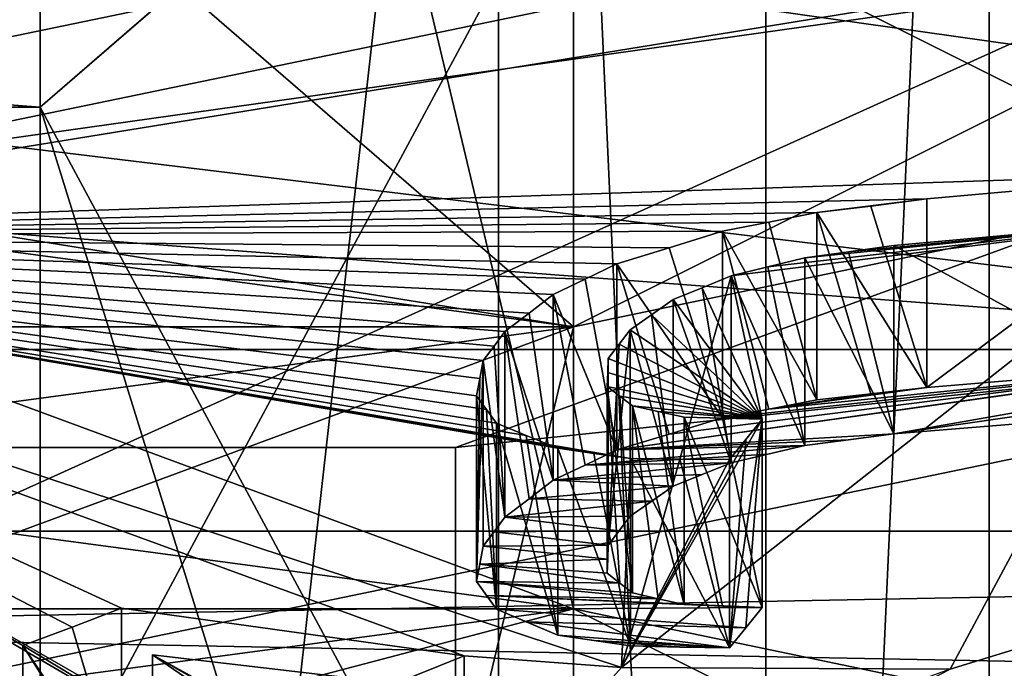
# Model space of a CAD drawing. Header units: millimetres. Extents: x -20 to 172, y -100 to 100.
# Tile 48 of 256: x 123.36 to 128.05, y -56.56 to -53.47. Entities that reach past the tile are written whole.
import ezdxf

# ---------------------------------------------------------------- set-up
doc = ezdxf.new("R2010")
doc.units = ezdxf.units.MM
doc.header["$LTSCALE"] = 37.722908
for name, color, linetype in [('1316', 7, 'CONTINUOUS'), ('1317', 7, 'CONTINUOUS'), ('1318', 7, 'CONTINUOUS'), ('1321', 7, 'CONTINUOUS'), ('1334', 7, 'CONTINUOUS'), ('1335', 7, 'CONTINUOUS'), ('1337', 7, 'CONTINUOUS'), ('1339', 7, 'CONTINUOUS'), ('1342', 7, 'CONTINUOUS'), ('1343', 7, 'CONTINUOUS'), ('1347', 7, 'CONTINUOUS'), ('1348', 7, 'CONTINUOUS'), ('1351', 7, 'CONTINUOUS'), ('2418', 7, 'CONTINUOUS'), ('2421', 7, 'CONTINUOUS'), ('2470', 7, 'CONTINUOUS'), ('2471', 7, 'CONTINUOUS'), ('2541', 7, 'CONTINUOUS'), ('2546', 7, 'CONTINUOUS'), ('3632', 7, 'CONTINUOUS'), ('3634', 7, 'CONTINUOUS'), ('3636', 7, 'CONTINUOUS'), ('3637', 7, 'CONTINUOUS'), ('3665', 7, 'CONTINUOUS'), ('3667', 7, 'CONTINUOUS'), ('3668', 7, 'CONTINUOUS'), ('3670', 7, 'CONTINUOUS'), ('3671', 7, 'CONTINUOUS'), ('3672', 7, 'CONTINUOUS'), ('3673', 7, 'CONTINUOUS'), ('3674', 7, 'CONTINUOUS'), ('3675', 7, 'CONTINUOUS'), ('3676', 7, 'CONTINUOUS'), ('3677', 7, 'CONTINUOUS'), ('3678', 7, 'CONTINUOUS'), ('3679', 7, 'CONTINUOUS'), ('3680', 7, 'CONTINUOUS'), ('3681', 7, 'CONTINUOUS'), ('3682', 7, 'CONTINUOUS'), ('3683', 7, 'CONTINUOUS'), ('3684', 7, 'CONTINUOUS'), ('3686', 7, 'CONTINUOUS'), ('3687', 7, 'CONTINUOUS'), ('3688', 7, 'CONTINUOUS'), ('3689', 7, 'CONTINUOUS'), ('3690', 7, 'CONTINUOUS'), ('3691', 7, 'CONTINUOUS'), ('3692', 7, 'CONTINUOUS'), ('3693', 7, 'CONTINUOUS'), ('3694', 7, 'CONTINUOUS'), ('3695', 7, 'CONTINUOUS'), ('3849', 7, 'CONTINUOUS'), ('4073', 7, 'CONTINUOUS'), ('4076', 7, 'CONTINUOUS')]:
    doc.layers.add(name, color=color, linetype=linetype)

msp = doc.modelspace()

# ---------------------------------------------------------------- linework, layer by layer
at = {"layer": '1316', "color": 7, "linetype": 'Continuous'}
for points in [[(130.6065, -55.0436, -65.3384), (135, -49.7404, -56.1529), (126.364, -52.9224, -61.6642), (130.6065, -55.0436, -65.3384)], [(120, -54.2404, -63.9471), (130.6065, -55.0436, -65.3384), (126.364, -52.9224, -61.6642), (120, -54.2404, -63.9471)], [(109.3935, -55.0436, -65.3384), (130.6065, -55.0436, -65.3384), (120, -54.2404, -63.9471), (109.3935, -55.0436, -65.3384)], [(120, -57.2404, -69.1432), (130.6065, -55.0436, -65.3384), (109.3935, -55.0436, -65.3384), (120, -57.2404, -69.1432)]]:
    msp.add_3dface(points, dxfattribs=at)
at = {"layer": '1317', "color": 7, "linetype": 'Continuous'}
msp.add_3dface([(120, -54.6423, -70.6432), (109.3935, -52.4456, -66.8384), (130.6065, -52.4456, -66.8384), (120, -54.6423, -70.6432)], dxfattribs=at)
at = {"layer": '1318', "color": 7, "linetype": 'Continuous'}
for points in [[(130.6065, -55.0436, -65.3384), (120, -57.2404, -69.1432), (130.6065, -52.4456, -66.8384), (130.6065, -55.0436, -65.3384)], [(120, -57.2404, -69.1432), (120, -54.6423, -70.6432), (130.6065, -52.4456, -66.8384), (120, -57.2404, -69.1432)]]:
    msp.add_3dface(points, dxfattribs=at)
at = {"layer": '1321', "color": 7, "linetype": 'Continuous'}
msp.add_3dface([(120, -54.2404, -63.9471), (126.364, -52.9224, -61.6642), (120, -51.6423, -65.4471), (120, -54.2404, -63.9471)], dxfattribs=at)
at = {"layer": '1334', "color": 7, "linetype": 'Continuous', "true_color": 0xf5f5f5}
for points in [[(109.6088, -52.7408, -61.3497), (115.875, -53.3127, -62.3404), (126, -54.9365, -65.1529), (109.6088, -52.7408, -61.3497)], [(114, -54.9365, -65.1529), (109.6088, -52.7408, -61.3497), (126, -54.9365, -65.1529), (114, -54.9365, -65.1529)], [(126, -54.9365, -65.1529), (124.125, -53.3127, -62.3404), (130.3912, -52.7408, -61.3497), (126, -54.9365, -65.1529)], [(115.875, -53.3127, -62.3404), (124.125, -53.3127, -62.3404), (126, -54.9365, -65.1529), (115.875, -53.3127, -62.3404)], [(120, -55.7401, -66.5447), (114, -54.9365, -65.1529), (126, -54.9365, -65.1529), (120, -55.7401, -66.5447)]]:
    msp.add_3dface(points, dxfattribs=at)
at = {"layer": '1335', "color": 7, "linetype": 'Continuous', "true_color": 0xf5f5f5}
for points in [[(120, -55.4753, -38.986), (114, -56.2789, -40.3779), (126, -56.2789, -40.3779), (120, -55.4753, -38.986)], [(114, -56.2789, -40.3779), (109.6088, -58.4746, -44.181), (126, -56.2789, -40.3779), (114, -56.2789, -40.3779)], [(126, -56.2789, -40.3779), (109.6088, -58.4746, -44.181), (121.6239, -57.431, -42.3734), (126, -56.2789, -40.3779)], [(130.3912, -58.4746, -44.181), (126, -56.2789, -40.3779), (121.6239, -57.431, -42.3734), (130.3912, -58.4746, -44.181)]]:
    msp.add_3dface(points, dxfattribs=at)
at = {"layer": '1337', "color": 7, "linetype": 'Continuous', "true_color": 0xf5f5f5}
for points in [[(126, -66.6712, -58.3779), (126, -54.9365, -65.1529), (128.942, -54.323, -63.5457), (126, -66.6712, -58.3779)], [(126, -66.6712, -58.3779), (128.942, -54.323, -63.5457), (128.9421, -65.5861, -57.043), (126, -66.6712, -58.3779)], [(126, -54.9365, -65.1529), (126, -66.6712, -58.3779), (123.0572, -67.2848, -59.9855), (126, -54.9365, -65.1529)], [(123.0572, -56.022, -66.4881), (126, -54.9365, -65.1529), (123.0572, -67.2848, -59.9855), (123.0572, -56.022, -66.4881)]]:
    msp.add_3dface(points, dxfattribs=at)
at = {"layer": '1339', "color": 7, "linetype": 'Continuous', "true_color": 0xf5f5f5}
for points in [[(126, -56.2789, -40.3779), (123.058, -43.9307, -45.5457), (123.0579, -55.1937, -39.043), (126, -56.2789, -40.3779)], [(126, -56.2789, -40.3779), (126, -44.5442, -47.1529), (123.058, -43.9307, -45.5457), (126, -56.2789, -40.3779)], [(126, -44.5442, -47.1529), (126, -56.2789, -40.3779), (128.9428, -56.8925, -41.9855), (126, -44.5442, -47.1529)], [(128.9428, -45.6297, -48.4881), (126, -44.5442, -47.1529), (128.9428, -56.8925, -41.9855), (128.9428, -45.6297, -48.4881)]]:
    msp.add_3dface(points, dxfattribs=at)
at = {"layer": '1342', "color": 7, "linetype": 'Continuous', "true_color": 0xf5f5f5}
for points in [[(126.9175, -60.321, -50.0441), (126.9175, -50.8944, -55.4866), (123.4587, -53.8897, -60.6747), (126.9175, -60.321, -50.0441)], [(120, -63.7798, -56.0348), (123.4587, -63.3164, -55.2322), (116.5413, -53.8897, -60.6747), (120, -63.7798, -56.0348)], [(116.5413, -53.8897, -60.6747), (123.4587, -63.3164, -55.2322), (123.4587, -53.8897, -60.6747), (116.5413, -53.8897, -60.6747)], [(125.9907, -62.0504, -53.0395), (126.9175, -60.321, -50.0441), (123.4587, -53.8897, -60.6747), (125.9907, -62.0504, -53.0395)], [(123.4587, -63.3164, -55.2322), (125.9907, -62.0504, -53.0395), (123.4587, -53.8897, -60.6747), (123.4587, -63.3164, -55.2322)]]:
    msp.add_3dface(points, dxfattribs=at)
at = {"layer": '1343', "color": 7, "linetype": 'Continuous', "true_color": 0xf5f5f5}
for points in [[(123.4587, -57.3257, -44.856), (116.5413, -57.3257, -44.856), (123.4587, -47.899, -50.2985), (123.4587, -57.3257, -44.856)], [(123.4587, -47.899, -50.2985), (116.5413, -57.3257, -44.856), (116.5413, -47.899, -50.2985), (123.4587, -47.899, -50.2985)], [(126.9175, -50.8944, -55.4866), (123.4587, -57.3257, -44.856), (123.4587, -47.899, -50.2985), (126.9175, -50.8944, -55.4866)], [(126.9175, -50.8944, -55.4866), (126.9175, -60.321, -50.0441), (123.4587, -57.3257, -44.856), (126.9175, -50.8944, -55.4866)]]:
    msp.add_3dface(points, dxfattribs=at)
at = {"layer": '1347', "color": 7, "linetype": 'Continuous', "true_color": 0xf5f5f5}
for points in [[(126.9175, -50.8944, -55.4866), (124.125, -53.3127, -62.3404), (123.4587, -53.8897, -60.6747), (126.9175, -50.8944, -55.4866)], [(124.125, -53.3127, -62.3404), (115.875, -53.3127, -62.3404), (123.4587, -53.8897, -60.6747), (124.125, -53.3127, -62.3404)], [(115.875, -53.3127, -62.3404), (116.5413, -53.8897, -60.6747), (123.4587, -53.8897, -60.6747), (115.875, -53.3127, -62.3404)]]:
    msp.add_3dface(points, dxfattribs=at)
at = {"layer": '1348', "color": 7, "linetype": 'Continuous', "true_color": 0xf5f5f5}
for points in [[(120, -55.4753, -38.986), (126, -56.2789, -40.3779), (123.0579, -55.1937, -39.043), (120, -55.4753, -38.986)], [(126, -56.2789, -40.3779), (130.3912, -58.4746, -44.181), (128.9428, -56.8925, -41.9855), (126, -56.2789, -40.3779)]]:
    msp.add_3dface(points, dxfattribs=at)
at = {"layer": '1351', "color": 7, "linetype": 'Continuous', "true_color": 0xf5f5f5}
for points in [[(126, -54.9365, -65.1529), (130.3912, -52.7408, -61.3497), (128.942, -54.323, -63.5457), (126, -54.9365, -65.1529)], [(120, -55.7401, -66.5447), (126, -54.9365, -65.1529), (123.0572, -56.022, -66.4881), (120, -55.7401, -66.5447)]]:
    msp.add_3dface(points, dxfattribs=at)
at = {"layer": '2418', "color": 250, "linetype": 'Continuous', "true_color": 0x323232}
for points in [[(111.5, -52.6423, 67.1791), (128.5, -52.6423, 67.1791), (95.5, -56.6423, 74.1073), (111.5, -52.6423, 67.1791)], [(95.5, -56.6423, 74.1073), (128.5, -52.6423, 67.1791), (144.5, -56.6423, 74.1073), (95.5, -56.6423, 74.1073)]]:
    msp.add_3dface(points, dxfattribs=at)
at = {"layer": '2421', "color": 250, "linetype": 'Continuous', "true_color": 0x323232}
for points in [[(144.5, -55.9103, 76.8394), (144.5, -48.9821, 80.8394), (95.5, -48.9821, 80.8394), (144.5, -55.9103, 76.8394)], [(95.5, -55.9103, 76.8394), (144.5, -55.9103, 76.8394), (95.5, -48.9821, 80.8394), (95.5, -55.9103, 76.8394)]]:
    msp.add_3dface(points, dxfattribs=at)
at = {"layer": '2470', "color": 250, "linetype": 'Continuous', "true_color": 0x323232}
for points in [[(144.5, -56.6423, -74.1073), (111.5, -52.6423, -67.1791), (95.5, -56.6423, -74.1073), (144.5, -56.6423, -74.1073)], [(128.5, -52.6423, -67.1791), (111.5, -52.6423, -67.1791), (144.5, -56.6423, -74.1073), (128.5, -52.6423, -67.1791)]]:
    msp.add_3dface(points, dxfattribs=at)
at = {"layer": '2471', "color": 250, "linetype": 'Continuous', "true_color": 0x323232}
for points in [[(144.5, -48.9821, -80.8394), (144.5, -55.9103, -76.8394), (95.5, -55.9103, -76.8394), (144.5, -48.9821, -80.8394)], [(144.5, -48.9821, -80.8394), (95.5, -55.9103, -76.8394), (95.5, -48.9821, -80.8394), (144.5, -48.9821, -80.8394)]]:
    msp.add_3dface(points, dxfattribs=at)
at = {"layer": '2541', "color": 250, "linetype": 'Continuous', "true_color": 0x323232}
for points in [[(95.5, -55.9103, -76.8394), (144.5, -55.9103, -76.8394), (144.5, -56.8421, -75.625), (95.5, -55.9103, -76.8394)], [(95.5, -55.9103, -76.8394), (144.5, -56.8421, -75.625), (95.5, -56.8421, -75.625), (95.5, -55.9103, -76.8394)]]:
    msp.add_3dface(points, dxfattribs=at)
at = {"layer": '2546', "color": 250, "linetype": 'Continuous', "true_color": 0x323232}
for points in [[(144.5, -55.9103, 76.8394), (95.5, -55.9103, 76.8394), (95.5, -56.8421, 75.625), (144.5, -55.9103, 76.8394)], [(144.5, -55.9103, 76.8394), (95.5, -56.8421, 75.625), (144.5, -56.8421, 75.625), (144.5, -55.9103, 76.8394)]]:
    msp.add_3dface(points, dxfattribs=at)
at = {"layer": '3632', "color": 7, "linetype": 'Continuous', "true_color": 0xf5f5f5}
for points in [[(114.562, -55.5116, 72.1489), (134.2378, -52.3153, 66.6127), (105.7622, -52.3153, 66.6127), (114.562, -55.5116, 72.1489)], [(125.438, -55.5116, 72.1489), (134.2378, -52.3153, 66.6127), (114.562, -55.5116, 72.1489), (125.438, -55.5116, 72.1489)]]:
    msp.add_3dface(points, dxfattribs=at)
at = {"layer": '3634', "color": 7, "linetype": 'Continuous', "true_color": 0xf5f5f5}
for points in [[(125.5945, -51.3362, 49.7764), (120, -54.5035, 53.4029), (125.0905, -51.0285, 49.2648), (125.5945, -51.3362, 49.7764)], [(125.0905, -51.0285, 49.2648), (120, -54.5035, 53.4029), (124.4703, -51.3213, 49.4516), (125.0905, -51.0285, 49.2648)], [(123.6111, -51.3733, 49.3275), (120, -54.5035, 53.4029), (122.9957, -51.2094, 49.0273), (123.6111, -51.3733, 49.3275)], [(124.4703, -51.3213, 49.4516), (120, -54.5035, 53.4029), (123.9135, -51.5712, 49.6268), (124.4703, -51.3213, 49.4516)], [(126.0986, -51.6254, 50.2987), (120, -54.5035, 53.4029), (125.5945, -51.3362, 49.7764), (126.0986, -51.6254, 50.2987)], [(123.7636, -51.474, 49.478), (120, -54.5035, 53.4029), (123.6111, -51.3733, 49.3275), (123.7636, -51.474, 49.478)], [(123.9135, -51.5712, 49.6268), (120, -54.5035, 53.4029), (123.7636, -51.474, 49.478), (123.9135, -51.5712, 49.6268)], [(125.6897, -52.0452, 50.7046), (120, -54.5035, 53.4029), (126.0986, -51.6254, 50.2987), (125.6897, -52.0452, 50.7046)], [(125.3248, -52.4069, 51.0742), (120, -54.5035, 53.4029), (125.6897, -52.0452, 50.7046), (125.3248, -52.4069, 51.0742)], [(125.4786, -52.4892, 51.237), (120, -54.5035, 53.4029), (125.3248, -52.4069, 51.0742), (125.4786, -52.4892, 51.237)], [(125.6273, -52.5671, 51.3952), (120, -54.5035, 53.4029), (125.4786, -52.4892, 51.237), (125.6273, -52.5671, 51.3952)], [(129.2773, -53.198, 54.1566), (120, -54.5035, 53.4029), (125.6273, -52.5671, 51.3952), (129.2773, -53.198, 54.1566)]]:
    msp.add_3dface(points, dxfattribs=at)
at = {"layer": '3636', "color": 7, "linetype": 'Continuous', "true_color": 0xf5f5f5}
for points in [[(134.2378, -52.3153, 66.6127), (125.438, -55.5116, 72.1489), (134.2387, -54.5881, 65.2994), (134.2378, -52.3153, 66.6127)], [(134.2387, -54.5881, 65.2994), (125.438, -55.5116, 72.1489), (125.4387, -57.7849, 70.8364), (134.2387, -54.5881, 65.2994)], [(125.4387, -57.7849, 70.8364), (114.562, -55.5116, 72.1489), (114.5613, -57.7849, 70.8364), (125.4387, -57.7849, 70.8364)], [(125.438, -55.5116, 72.1489), (114.562, -55.5116, 72.1489), (125.4387, -57.7849, 70.8364), (125.438, -55.5116, 72.1489)]]:
    msp.add_3dface(points, dxfattribs=at)
at = {"layer": '3637', "color": 7, "linetype": 'Continuous', "true_color": 0xf5f5f5}
for points in [[(120, -54.5035, 53.4029), (129.2773, -53.198, 54.1566), (129.0564, -54.2032, 55.8975), (120, -54.5035, 53.4029)], [(120, -54.5035, 53.4029), (129.0564, -54.2032, 55.8975), (127.6838, -54.3266, 55.226), (120, -54.5035, 53.4029)], [(127.1603, -54.391, 55.0509), (120, -54.5035, 53.4029), (127.6838, -54.3266, 55.226), (127.1603, -54.391, 55.0509)], [(127.4172, -54.3606, 55.1362), (127.1603, -54.391, 55.0509), (127.6838, -54.3266, 55.226), (127.4172, -54.3606, 55.1362)], [(126.9319, -54.4371, 55.0168), (120, -54.5035, 53.4029), (127.1603, -54.391, 55.0509), (126.9319, -54.4371, 55.0168)], [(126.2301, -56.5593, 59.8521), (128.9492, -54.4196, 56.272), (127.7947, -56.5669, 61.3528), (126.2301, -56.5593, 59.8521)], [(128.9492, -54.4196, 56.272), (126.2301, -56.5593, 59.8521), (126.7524, -54.6923, 55.427), (128.9492, -54.4196, 56.272)], [(126.926, -54.6507, 55.4368), (128.9492, -54.4196, 56.272), (126.7524, -54.6923, 55.427), (126.926, -54.6507, 55.4368)], [(127.103, -54.6072, 55.4474), (128.9492, -54.4196, 56.272), (126.926, -54.6507, 55.4368), (127.103, -54.6072, 55.4474)], [(127.3107, -54.5792, 55.5098), (128.9492, -54.4196, 56.272), (127.103, -54.6072, 55.4474), (127.3107, -54.5792, 55.5098)], [(127.5271, -54.5485, 55.5757), (128.9492, -54.4196, 56.272), (127.3107, -54.5792, 55.5098), (127.5271, -54.5485, 55.5757)], [(128.9492, -54.4196, 56.272), (134.2387, -54.5881, 65.2994), (127.7947, -56.5669, 61.3528), (128.9492, -54.4196, 56.272)], [(126.7101, -54.4802, 54.9847), (120, -54.5035, 53.4029), (126.9319, -54.4371, 55.0168), (126.7101, -54.4802, 54.9847)], [(120, -54.5035, 53.4029), (124.6632, -57.1834, 61.0037), (118.4489, -57.7713, 62.0779), (120, -54.5035, 53.4029)], [(126.4563, -54.5599, 55.0117), (120, -54.5035, 53.4029), (126.7101, -54.4802, 54.9847), (126.4563, -54.5599, 55.0117)], [(120, -54.5035, 53.4029), (126.2301, -56.5593, 59.8521), (125.479, -56.5044, 59.1613), (120, -54.5035, 53.4029)], [(126.2301, -56.5593, 59.8521), (120, -54.5035, 53.4029), (126.2723, -55.5634, 57.0816), (126.2301, -56.5593, 59.8521)], [(124.6632, -57.1834, 61.0037), (120, -54.5035, 53.4029), (124.2942, -57.0091, 60.1313), (124.6632, -57.1834, 61.0037)], [(124.2942, -57.0091, 60.1313), (120, -54.5035, 53.4029), (123.3759, -56.4538, 58.0305), (124.2942, -57.0091, 60.1313)], [(123.3759, -56.4538, 58.0305), (120, -54.5035, 53.4029), (123.6116, -56.3666, 57.8764), (123.3759, -56.4538, 58.0305)], [(123.6116, -56.3666, 57.8764), (120, -54.5035, 53.4029), (123.8475, -56.2766, 57.7236), (123.6116, -56.3666, 57.8764)], [(123.8475, -56.2766, 57.7236), (120, -54.5035, 53.4029), (125.479, -56.5044, 59.1613), (123.8475, -56.2766, 57.7236)], [(126.2723, -55.5634, 57.0816), (120, -54.5035, 53.4029), (126.0973, -55.5396, 56.9266), (126.2723, -55.5634, 57.0816)], [(126.0973, -55.5396, 56.9266), (120, -54.5035, 53.4029), (125.9266, -55.5147, 56.7764), (126.0973, -55.5396, 56.9266)], [(125.9266, -55.5147, 56.7764), (120, -54.5035, 53.4029), (125.7758, -55.454, 56.5584), (125.9266, -55.5147, 56.7764)], [(125.7758, -55.454, 56.5584), (120, -54.5035, 53.4029), (125.6331, -55.3945, 56.3533), (125.7758, -55.454, 56.5584)], [(125.6331, -55.3945, 56.3533), (120, -54.5035, 53.4029), (125.5858, -55.3302, 56.1876), (125.6331, -55.3945, 56.3533)], [(125.5858, -55.3302, 56.1876), (120, -54.5035, 53.4029), (125.5386, -55.2649, 56.0226), (125.5858, -55.3302, 56.1876)], [(125.5386, -55.2649, 56.0226), (120, -54.5035, 53.4029), (125.5541, -55.1816, 55.8503), (125.5386, -55.2649, 56.0226)], [(125.5541, -55.1816, 55.8503), (120, -54.5035, 53.4029), (125.5697, -55.0968, 55.6779), (125.5541, -55.1816, 55.8503)], [(125.5697, -55.0968, 55.6779), (120, -54.5035, 53.4029), (125.6219, -55.0282, 55.5583), (125.5697, -55.0968, 55.6779)], [(125.6219, -55.0282, 55.5583), (120, -54.5035, 53.4029), (125.6741, -54.9589, 55.439), (125.6219, -55.0282, 55.5583)], [(125.6741, -54.9589, 55.439), (120, -54.5035, 53.4029), (125.7891, -54.8711, 55.3125), (125.6741, -54.9589, 55.439)], [(125.7891, -54.8711, 55.3125), (120, -54.5035, 53.4029), (125.9042, -54.7821, 55.1864), (125.7891, -54.8711, 55.3125)], [(125.9042, -54.7821, 55.1864), (120, -54.5035, 53.4029), (126.056, -54.7095, 55.1126), (125.9042, -54.7821, 55.1864)], [(126.056, -54.7095, 55.1126), (120, -54.5035, 53.4029), (126.2077, -54.6359, 55.0393), (126.056, -54.7095, 55.1126)], [(126.2077, -54.6359, 55.0393), (120, -54.5035, 53.4029), (126.4563, -54.5599, 55.0117), (126.2077, -54.6359, 55.0393)], [(134.2387, -54.5881, 65.2994), (125.4387, -57.7849, 70.8364), (127.7947, -56.5669, 61.3528), (134.2387, -54.5881, 65.2994)], [(126.7524, -54.6923, 55.427), (126.2301, -56.5593, 59.8521), (126.9003, -55.3761, 57.0091), (126.7524, -54.6923, 55.427)], [(126.6138, -54.7496, 55.4699), (126.7524, -54.6923, 55.427), (126.9003, -55.3761, 57.0091), (126.6138, -54.7496, 55.4699)], [(126.475, -54.8062, 55.5132), (126.6138, -54.7496, 55.4699), (126.9003, -55.3761, 57.0091), (126.475, -54.8062, 55.5132)], [(126.3731, -54.8783, 55.6091), (126.475, -54.8062, 55.5132), (126.9003, -55.3761, 57.0091), (126.3731, -54.8783, 55.6091)], [(126.2711, -54.9496, 55.7054), (126.3731, -54.8783, 55.6091), (126.9003, -55.3761, 57.0091), (126.2711, -54.9496, 55.7054)], [(126.2188, -55.0189, 55.8247), (126.2711, -54.9496, 55.7054), (126.9003, -55.3761, 57.0091), (126.2188, -55.0189, 55.8247)], [(126.1666, -55.0875, 55.9443), (126.2188, -55.0189, 55.8247), (126.9003, -55.3761, 57.0091), (126.1666, -55.0875, 55.9443)], [(126.1641, -55.1539, 56.0864), (126.1666, -55.0875, 55.9443), (126.9003, -55.3761, 57.0091), (126.1641, -55.1539, 56.0864)], [(126.1616, -55.22, 56.2299), (126.1641, -55.1539, 56.0864), (126.9003, -55.3761, 57.0091), (126.1616, -55.22, 56.2299)], [(126.222, -55.2669, 56.3658), (126.1616, -55.22, 56.2299), (126.9003, -55.3761, 57.0091), (126.222, -55.2669, 56.3658)], [(126.2823, -55.313, 56.5021), (126.222, -55.2669, 56.3658), (126.9003, -55.3761, 57.0091), (126.2823, -55.313, 56.5021)], [(126.4038, -55.3396, 56.6298), (126.2823, -55.313, 56.5021), (126.9003, -55.3761, 57.0091), (126.4038, -55.3396, 56.6298)], [(126.5285, -55.3658, 56.7614), (126.4038, -55.3396, 56.6298), (126.9003, -55.3761, 57.0091), (126.5285, -55.3658, 56.7614)], [(126.9003, -55.3761, 57.0091), (126.2301, -56.5593, 59.8521), (126.822, -55.4728, 57.1922), (126.9003, -55.3761, 57.0091)], [(126.7113, -55.3716, 56.8827), (126.5285, -55.3658, 56.7614), (126.9003, -55.3761, 57.0091), (126.7113, -55.3716, 56.8827)], [(126.822, -55.4728, 57.1922), (126.2301, -56.5593, 59.8521), (126.7436, -55.568, 57.3761), (126.822, -55.4728, 57.1922)], [(126.5069, -55.5669, 57.2275), (126.2301, -56.5593, 59.8521), (126.2723, -55.5634, 57.0816), (126.5069, -55.5669, 57.2275)], [(126.7436, -55.568, 57.3761), (126.2301, -56.5593, 59.8521), (126.5069, -55.5669, 57.2275), (126.7436, -55.568, 57.3761)], [(123.9952, -56.4993, 58.3888), (125.0241, -57.064, 60.7807), (124.7811, -56.9505, 60.2044), (123.9952, -56.4993, 58.3888)], [(125.0241, -57.064, 60.7807), (123.9952, -56.4993, 58.3888), (125.5814, -56.6847, 59.8054), (125.0241, -57.064, 60.7807)]]:
    msp.add_3dface(points, dxfattribs=at)
at = {"layer": '3665', "color": 7, "linetype": 'Continuous', "true_color": 0xf5f5f5}
for points in [[(123.8475, -56.2766, 57.7236), (125.479, -56.5044, 59.1613), (123.8475, -57.1608, 57.2131), (123.8475, -56.2766, 57.7236)], [(123.8475, -57.1608, 57.2131), (125.479, -56.5044, 59.1613), (125.473, -57.4038, 58.6363), (123.8475, -57.1608, 57.2131)], [(125.479, -56.5044, 59.1613), (126.2301, -56.5593, 59.8521), (125.473, -57.4038, 58.6363), (125.479, -56.5044, 59.1613)], [(126.2301, -56.5593, 59.8521), (127.7947, -56.5669, 61.3528), (125.473, -57.4038, 58.6363), (126.2301, -56.5593, 59.8521)]]:
    msp.add_3dface(points, dxfattribs=at)
at = {"layer": '3667', "color": 7, "linetype": 'Continuous', "true_color": 0xf5f5f5}
for points in [[(125.5814, -56.6847, 59.8054), (123.9952, -56.4993, 58.3888), (125.5806, -57.5898, 59.2821), (125.5814, -56.6847, 59.8054)], [(123.9952, -56.4993, 58.3888), (123.9952, -57.3877, 57.8759), (125.5806, -57.5898, 59.2821), (123.9952, -56.4993, 58.3888)]]:
    msp.add_3dface(points, dxfattribs=at)
at = {"layer": '3668', "color": 7, "linetype": 'Continuous', "true_color": 0xf5f5f5}
msp.add_3dface([(123.9952, -56.4993, 58.3888), (124.7811, -56.9505, 60.2044), (123.9952, -57.3877, 57.8759), (123.9952, -56.4993, 58.3888)], dxfattribs=at)
at = {"layer": '3670', "color": 7, "linetype": 'Continuous', "true_color": 0xf5f5f5}
for points in [[(124.2942, -57.0091, 60.1313), (123.3759, -56.4538, 58.0305), (124.2934, -57.9102, 59.609), (124.2942, -57.0091, 60.1313)], [(123.3759, -56.4538, 58.0305), (123.3759, -57.3381, 57.52), (124.2934, -57.9102, 59.609), (123.3759, -56.4538, 58.0305)]]:
    msp.add_3dface(points, dxfattribs=at)
at = {"layer": '3671', "color": 7, "linetype": 'Continuous', "true_color": 0xf5f5f5}
for points in [[(123.6116, -56.3666, 57.8764), (123.8475, -56.2766, 57.7236), (123.8475, -57.1608, 57.2131), (123.6116, -56.3666, 57.8764)], [(123.3759, -56.4538, 58.0305), (123.6116, -56.3666, 57.8764), (123.8475, -57.1608, 57.2131), (123.3759, -56.4538, 58.0305)], [(123.3759, -56.4538, 58.0305), (123.8475, -57.1608, 57.2131), (123.3759, -57.3381, 57.52), (123.3759, -56.4538, 58.0305)]]:
    msp.add_3dface(points, dxfattribs=at)
at = {"layer": '3672', "color": 7, "linetype": 'Continuous', "true_color": 0xf5f5f5}
for points in [[(126.9003, -55.3761, 57.0091), (126.822, -55.4728, 57.1922), (126.7436, -56.4655, 56.8579), (126.9003, -55.3761, 57.0091)], [(126.9003, -55.3761, 57.0091), (126.7436, -56.4655, 56.8579), (126.822, -56.3701, 56.6742), (126.9003, -55.3761, 57.0091)], [(126.9003, -56.2731, 56.4912), (126.9003, -55.3761, 57.0091), (126.822, -56.3701, 56.6742), (126.9003, -56.2731, 56.4912)], [(126.822, -55.4728, 57.1922), (126.7436, -55.568, 57.3761), (126.7436, -56.4655, 56.8579), (126.822, -55.4728, 57.1922)]]:
    msp.add_3dface(points, dxfattribs=at)
at = {"layer": '3673', "color": 7, "linetype": 'Continuous', "true_color": 0xf5f5f5}
for points in [[(126.5069, -55.5669, 57.2275), (126.2723, -55.5634, 57.0816), (126.7436, -56.4655, 56.8579), (126.5069, -55.5669, 57.2275)], [(126.7436, -56.4655, 56.8579), (126.2723, -55.5634, 57.0816), (126.2723, -56.4566, 56.5659), (126.7436, -56.4655, 56.8579)], [(126.7436, -55.568, 57.3761), (126.5069, -55.5669, 57.2275), (126.7436, -56.4655, 56.8579), (126.7436, -55.568, 57.3761)], [(126.7436, -56.4655, 56.8579), (126.2723, -56.4566, 56.5659), (126.5066, -56.4622, 56.7104), (126.7436, -56.4655, 56.8579)]]:
    msp.add_3dface(points, dxfattribs=at)
at = {"layer": '3674', "color": 7, "linetype": 'Continuous', "true_color": 0xf5f5f5}
for points in [[(126.0973, -55.5396, 56.9266), (125.9266, -55.5147, 56.7764), (126.2723, -56.4566, 56.5659), (126.0973, -55.5396, 56.9266)], [(126.2723, -56.4566, 56.5659), (125.9266, -55.5147, 56.7764), (125.9266, -56.4046, 56.2627), (126.2723, -56.4566, 56.5659)], [(126.2723, -55.5634, 57.0816), (126.0973, -55.5396, 56.9266), (126.2723, -56.4566, 56.5659), (126.2723, -55.5634, 57.0816)], [(126.2723, -56.4566, 56.5659), (125.9266, -56.4046, 56.2627), (126.0971, -56.431, 56.4118), (126.2723, -56.4566, 56.5659)]]:
    msp.add_3dface(points, dxfattribs=at)
at = {"layer": '3675', "color": 7, "linetype": 'Continuous', "true_color": 0xf5f5f5}
for points in [[(125.7758, -55.454, 56.5584), (125.6331, -55.3945, 56.3533), (125.9266, -56.4046, 56.2627), (125.7758, -55.454, 56.5584)], [(125.9266, -56.4046, 56.2627), (125.6331, -55.3945, 56.3533), (125.6331, -56.2811, 55.8414), (125.9266, -56.4046, 56.2627)], [(125.9266, -55.5147, 56.7764), (125.7758, -55.454, 56.5584), (125.9266, -56.4046, 56.2627), (125.9266, -55.5147, 56.7764)], [(125.9266, -56.4046, 56.2627), (125.6331, -56.2811, 55.8414), (125.7757, -56.3421, 56.0455), (125.9266, -56.4046, 56.2627)]]:
    msp.add_3dface(points, dxfattribs=at)
at = {"layer": '3676', "color": 7, "linetype": 'Continuous', "true_color": 0xf5f5f5}
for points in [[(125.5858, -55.3302, 56.1876), (125.5386, -55.2649, 56.0226), (125.6331, -56.2811, 55.8414), (125.5858, -55.3302, 56.1876)], [(125.6331, -56.2811, 55.8414), (125.5386, -55.2649, 56.0226), (125.5386, -56.1499, 55.5116), (125.6331, -56.2811, 55.8414)], [(125.6331, -55.3945, 56.3533), (125.5858, -55.3302, 56.1876), (125.6331, -56.2811, 55.8414), (125.6331, -55.3945, 56.3533)], [(125.6331, -56.2811, 55.8414), (125.5386, -56.1499, 55.5116), (125.5858, -56.216, 55.6762), (125.6331, -56.2811, 55.8414)]]:
    msp.add_3dface(points, dxfattribs=at)
at = {"layer": '3677', "color": 7, "linetype": 'Continuous', "true_color": 0xf5f5f5}
for points in [[(125.5541, -55.1816, 55.8503), (125.5697, -55.0968, 55.6779), (125.5386, -56.1499, 55.5116), (125.5541, -55.1816, 55.8503)], [(125.5386, -56.1499, 55.5116), (125.5697, -55.0968, 55.6779), (125.5697, -55.9811, 55.1674), (125.5386, -56.1499, 55.5116)], [(125.5386, -55.2649, 56.0226), (125.5541, -55.1816, 55.8503), (125.5386, -56.1499, 55.5116), (125.5386, -55.2649, 56.0226)], [(125.5386, -56.1499, 55.5116), (125.5697, -55.9811, 55.1674), (125.5541, -56.0662, 55.3396), (125.5386, -56.1499, 55.5116)]]:
    msp.add_3dface(points, dxfattribs=at)
at = {"layer": '3678', "color": 7, "linetype": 'Continuous', "true_color": 0xf5f5f5}
for points in [[(125.6219, -55.0282, 55.5583), (125.6741, -54.9589, 55.439), (125.6741, -55.8431, 54.9285), (125.6219, -55.0282, 55.5583)], [(125.5697, -55.0968, 55.6779), (125.6219, -55.0282, 55.5583), (125.6741, -55.8431, 54.9285), (125.5697, -55.0968, 55.6779)], [(125.5697, -55.9811, 55.1674), (125.5697, -55.0968, 55.6779), (125.6741, -55.8431, 54.9285), (125.5697, -55.9811, 55.1674)], [(125.5697, -55.9811, 55.1674), (125.6741, -55.8431, 54.9285), (125.6219, -55.9124, 55.0478), (125.5697, -55.9811, 55.1674)]]:
    msp.add_3dface(points, dxfattribs=at)
at = {"layer": '3679', "color": 7, "linetype": 'Continuous', "true_color": 0xf5f5f5}
for points in [[(125.7891, -54.8711, 55.3125), (125.9042, -54.7821, 55.1864), (125.9042, -55.6672, 54.6755), (125.7891, -54.8711, 55.3125)], [(125.6741, -54.9589, 55.439), (125.7891, -54.8711, 55.3125), (125.9042, -55.6672, 54.6755), (125.6741, -54.9589, 55.439)], [(125.6741, -55.8431, 54.9285), (125.6741, -54.9589, 55.439), (125.7891, -55.7558, 54.8018), (125.6741, -55.8431, 54.9285)], [(125.6741, -54.9589, 55.439), (125.9042, -55.6672, 54.6755), (125.7891, -55.7558, 54.8018), (125.6741, -54.9589, 55.439)]]:
    msp.add_3dface(points, dxfattribs=at)
at = {"layer": '3680', "color": 7, "linetype": 'Continuous', "true_color": 0xf5f5f5}
for points in [[(126.056, -54.7095, 55.1126), (126.2077, -54.6359, 55.0393), (126.2077, -55.5225, 54.5274), (126.056, -54.7095, 55.1126)], [(125.9042, -54.7821, 55.1864), (126.056, -54.7095, 55.1126), (126.2077, -55.5225, 54.5274), (125.9042, -54.7821, 55.1864)], [(125.9042, -55.6672, 54.6755), (125.9042, -54.7821, 55.1864), (126.0559, -55.5953, 54.6012), (125.9042, -55.6672, 54.6755)], [(125.9042, -54.7821, 55.1864), (126.2077, -55.5225, 54.5274), (126.0559, -55.5953, 54.6012), (125.9042, -54.7821, 55.1864)]]:
    msp.add_3dface(points, dxfattribs=at)
at = {"layer": '3681', "color": 7, "linetype": 'Continuous', "true_color": 0xf5f5f5}
for points in [[(126.4563, -54.5599, 55.0117), (126.7101, -54.4802, 54.9847), (126.7101, -55.3701, 54.4709), (126.4563, -54.5599, 55.0117)], [(126.2077, -54.6359, 55.0393), (126.4563, -54.5599, 55.0117), (126.7101, -55.3701, 54.4709), (126.2077, -54.6359, 55.0393)], [(126.2077, -55.5225, 54.5274), (126.2077, -54.6359, 55.0393), (126.4562, -55.4481, 54.4989), (126.2077, -55.5225, 54.5274)], [(126.2077, -54.6359, 55.0393), (126.7101, -55.3701, 54.4709), (126.4562, -55.4481, 54.4989), (126.2077, -54.6359, 55.0393)]]:
    msp.add_3dface(points, dxfattribs=at)
at = {"layer": '3682', "color": 7, "linetype": 'Continuous', "true_color": 0xf5f5f5}
for points in [[(126.9319, -54.4371, 55.0168), (127.1603, -54.391, 55.0509), (127.1603, -55.2842, 54.5353), (126.9319, -54.4371, 55.0168)], [(126.7101, -54.4802, 54.9847), (126.9319, -54.4371, 55.0168), (127.1603, -55.2842, 54.5353), (126.7101, -54.4802, 54.9847)], [(126.7101, -55.3701, 54.4709), (126.7101, -54.4802, 54.9847), (126.9319, -55.3285, 54.5022), (126.7101, -55.3701, 54.4709)], [(126.7101, -54.4802, 54.9847), (127.1603, -55.2842, 54.5353), (126.9319, -55.3285, 54.5022), (126.7101, -54.4802, 54.9847)]]:
    msp.add_3dface(points, dxfattribs=at)
at = {"layer": '3683', "color": 7, "linetype": 'Continuous', "true_color": 0xf5f5f5}
for points in [[(127.4172, -54.3606, 55.1362), (127.6838, -54.3266, 55.226), (127.6838, -55.2242, 54.7078), (127.4172, -54.3606, 55.1362)], [(127.1603, -54.391, 55.0509), (127.4172, -54.3606, 55.1362), (127.6838, -55.2242, 54.7078), (127.1603, -54.391, 55.0509)], [(127.1603, -55.2842, 54.5353), (127.1603, -54.391, 55.0509), (127.4172, -55.2559, 54.6193), (127.1603, -55.2842, 54.5353)], [(127.1603, -54.391, 55.0509), (127.6838, -55.2242, 54.7078), (127.4172, -55.2559, 54.6193), (127.1603, -54.391, 55.0509)]]:
    msp.add_3dface(points, dxfattribs=at)
at = {"layer": '3684', "color": 7, "linetype": 'Continuous', "true_color": 0xf5f5f5}
for points in [[(127.6838, -54.3266, 55.226), (129.0564, -54.2032, 55.8975), (127.6838, -55.2242, 54.7078), (127.6838, -54.3266, 55.226)], [(127.6838, -55.2242, 54.7078), (129.0564, -54.2032, 55.8975), (129.2417, -55.0944, 55.464), (127.6838, -55.2242, 54.7078)]]:
    msp.add_3dface(points, dxfattribs=at)
at = {"layer": '3686', "color": 7, "linetype": 'Continuous', "true_color": 0xf5f5f5}
for points in [[(128.9492, -54.4196, 56.272), (127.5271, -54.5485, 55.5757), (128.9572, -55.33, 55.7498), (128.9492, -54.4196, 56.272)], [(127.5271, -54.5485, 55.5757), (127.5271, -55.4455, 55.0578), (128.9572, -55.33, 55.7498), (127.5271, -54.5485, 55.5757)]]:
    msp.add_3dface(points, dxfattribs=at)
at = {"layer": '3687', "color": 7, "linetype": 'Continuous', "true_color": 0xf5f5f5}
for points in [[(127.5271, -54.5485, 55.5757), (127.3107, -54.5792, 55.5098), (127.5271, -55.4455, 55.0578), (127.5271, -54.5485, 55.5757)], [(127.3107, -54.5792, 55.5098), (127.103, -54.6072, 55.4474), (127.5271, -55.4455, 55.0578), (127.3107, -54.5792, 55.5098)], [(127.5271, -55.4455, 55.0578), (127.103, -54.6072, 55.4474), (127.103, -55.5007, 54.9316), (127.5271, -55.4455, 55.0578)], [(127.5271, -55.4455, 55.0578), (127.103, -55.5007, 54.9316), (127.3106, -55.4744, 54.9929), (127.5271, -55.4455, 55.0578)]]:
    msp.add_3dface(points, dxfattribs=at)
at = {"layer": '3688', "color": 7, "linetype": 'Continuous', "true_color": 0xf5f5f5}
for points in [[(127.103, -54.6072, 55.4474), (126.926, -54.6507, 55.4368), (127.103, -55.5007, 54.9316), (127.103, -54.6072, 55.4474)], [(126.926, -54.6507, 55.4368), (126.7524, -54.6923, 55.427), (127.103, -55.5007, 54.9316), (126.926, -54.6507, 55.4368)], [(127.103, -55.5007, 54.9316), (126.7524, -54.6923, 55.427), (126.7524, -55.5833, 54.9126), (127.103, -55.5007, 54.9316)], [(127.103, -55.5007, 54.9316), (126.7524, -55.5833, 54.9126), (126.9261, -55.5429, 54.9217), (127.103, -55.5007, 54.9316)]]:
    msp.add_3dface(points, dxfattribs=at)
at = {"layer": '3689', "color": 7, "linetype": 'Continuous', "true_color": 0xf5f5f5}
for points in [[(126.7524, -54.6923, 55.427), (126.6138, -54.7496, 55.4699), (126.7524, -55.5833, 54.9126), (126.7524, -54.6923, 55.427)], [(126.6138, -54.7496, 55.4699), (126.475, -54.8062, 55.5132), (126.7524, -55.5833, 54.9126), (126.6138, -54.7496, 55.4699)], [(126.7524, -55.5833, 54.9126), (126.475, -54.8062, 55.5132), (126.475, -55.6955, 54.9997), (126.7524, -55.5833, 54.9126)], [(126.7524, -55.5833, 54.9126), (126.475, -55.6955, 54.9997), (126.6137, -55.6397, 54.956), (126.7524, -55.5833, 54.9126)]]:
    msp.add_3dface(points, dxfattribs=at)
at = {"layer": '3690', "color": 7, "linetype": 'Continuous', "true_color": 0xf5f5f5}
for points in [[(126.475, -54.8062, 55.5132), (126.3731, -54.8783, 55.6091), (126.475, -55.6955, 54.9997), (126.475, -54.8062, 55.5132)], [(126.3731, -54.8783, 55.6091), (126.2711, -54.9496, 55.7054), (126.475, -55.6955, 54.9997), (126.3731, -54.8783, 55.6091)], [(126.475, -55.6955, 54.9997), (126.2711, -54.9496, 55.7054), (126.2711, -55.838, 55.1925), (126.475, -55.6955, 54.9997)], [(126.475, -55.6955, 54.9997), (126.2711, -55.838, 55.1925), (126.3737, -55.7667, 55.0953), (126.475, -55.6955, 54.9997)]]:
    msp.add_3dface(points, dxfattribs=at)
at = {"layer": '3691', "color": 7, "linetype": 'Continuous', "true_color": 0xf5f5f5}
for points in [[(126.2711, -54.9496, 55.7054), (126.2188, -55.0189, 55.8247), (126.1666, -55.976, 55.4314), (126.2711, -54.9496, 55.7054)], [(126.2711, -55.838, 55.1925), (126.2711, -54.9496, 55.7054), (126.1666, -55.976, 55.4314), (126.2711, -55.838, 55.1925)], [(126.2188, -55.0189, 55.8247), (126.1666, -55.0875, 55.9443), (126.1666, -55.976, 55.4314), (126.2188, -55.0189, 55.8247)], [(126.2711, -55.838, 55.1925), (126.1666, -55.976, 55.4314), (126.2188, -55.9073, 55.3117), (126.2711, -55.838, 55.1925)]]:
    msp.add_3dface(points, dxfattribs=at)
at = {"layer": '3692', "color": 7, "linetype": 'Continuous', "true_color": 0xf5f5f5}
for points in [[(126.1666, -55.0875, 55.9443), (126.1641, -55.1539, 56.0864), (126.1616, -56.1093, 55.7164), (126.1666, -55.0875, 55.9443)], [(126.1666, -55.0875, 55.9443), (126.1616, -56.1093, 55.7164), (126.1641, -56.0427, 55.5731), (126.1666, -55.0875, 55.9443)], [(126.1666, -55.976, 55.4314), (126.1666, -55.0875, 55.9443), (126.1641, -56.0427, 55.5731), (126.1666, -55.976, 55.4314)], [(126.1641, -55.1539, 56.0864), (126.1616, -55.22, 56.2299), (126.1616, -56.1093, 55.7164), (126.1641, -55.1539, 56.0864)]]:
    msp.add_3dface(points, dxfattribs=at)
at = {"layer": '3693', "color": 7, "linetype": 'Continuous', "true_color": 0xf5f5f5}
for points in [[(126.1616, -55.22, 56.2299), (126.222, -55.2669, 56.3658), (126.2823, -56.204, 55.9877), (126.1616, -55.22, 56.2299)], [(126.1616, -56.1093, 55.7164), (126.1616, -55.22, 56.2299), (126.222, -56.157, 55.852), (126.1616, -56.1093, 55.7164)], [(126.1616, -55.22, 56.2299), (126.2823, -56.204, 55.9877), (126.222, -56.157, 55.852), (126.1616, -55.22, 56.2299)], [(126.222, -55.2669, 56.3658), (126.2823, -55.313, 56.5021), (126.2823, -56.204, 55.9877), (126.222, -55.2669, 56.3658)]]:
    msp.add_3dface(points, dxfattribs=at)
at = {"layer": '3694', "color": 7, "linetype": 'Continuous', "true_color": 0xf5f5f5}
for points in [[(126.2823, -55.313, 56.5021), (126.4038, -55.3396, 56.6298), (126.5285, -56.2593, 56.2455), (126.2823, -55.313, 56.5021)], [(126.2823, -56.204, 55.9877), (126.2823, -55.313, 56.5021), (126.4038, -56.2318, 56.1147), (126.2823, -56.204, 55.9877)], [(126.2823, -55.313, 56.5021), (126.5285, -56.2593, 56.2455), (126.4038, -56.2318, 56.1147), (126.2823, -55.313, 56.5021)], [(126.4038, -55.3396, 56.6298), (126.5285, -55.3658, 56.7614), (126.5285, -56.2593, 56.2455), (126.4038, -55.3396, 56.6298)]]:
    msp.add_3dface(points, dxfattribs=at)
at = {"layer": '3695', "color": 7, "linetype": 'Continuous', "true_color": 0xf5f5f5}
for points in [[(126.5285, -55.3658, 56.7614), (126.7113, -55.3716, 56.8827), (126.9003, -56.2731, 56.4912), (126.5285, -55.3658, 56.7614)], [(126.5285, -55.3658, 56.7614), (126.9003, -56.2731, 56.4912), (126.7113, -56.2668, 56.3659), (126.5285, -55.3658, 56.7614)], [(126.5285, -56.2593, 56.2455), (126.5285, -55.3658, 56.7614), (126.7113, -56.2668, 56.3659), (126.5285, -56.2593, 56.2455)], [(126.7113, -55.3716, 56.8827), (126.9003, -55.3761, 57.0091), (126.9003, -56.2731, 56.4912), (126.7113, -55.3716, 56.8827)]]:
    msp.add_3dface(points, dxfattribs=at)
at = {"layer": '3849', "color": 7, "linetype": 'Continuous', "true_color": 0xf5f5f5}
for points in [[(130.7679, -54.8775, 56.2566), (126.2077, -55.5225, 54.5274), (129.2417, -55.0944, 55.464), (130.7679, -54.8775, 56.2566)], [(126.2077, -55.5225, 54.5274), (130.7679, -54.8775, 56.2566), (127.5271, -55.4455, 55.0578), (126.2077, -55.5225, 54.5274)], [(130.7679, -54.8775, 56.2566), (130.6894, -54.9895, 56.4313), (127.5271, -55.4455, 55.0578), (130.7679, -54.8775, 56.2566)], [(127.5271, -55.4455, 55.0578), (130.6894, -54.9895, 56.4313), (128.9572, -55.33, 55.7498), (127.5271, -55.4455, 55.0578)], [(126.2077, -55.5225, 54.5274), (126.4562, -55.4481, 54.4989), (129.2417, -55.0944, 55.464), (126.2077, -55.5225, 54.5274)], [(126.4562, -55.4481, 54.4989), (126.7101, -55.3701, 54.4709), (129.2417, -55.0944, 55.464), (126.4562, -55.4481, 54.4989)], [(126.7101, -55.3701, 54.4709), (126.9319, -55.3285, 54.5022), (129.2417, -55.0944, 55.464), (126.7101, -55.3701, 54.4709)], [(126.9319, -55.3285, 54.5022), (127.6838, -55.2242, 54.7078), (129.2417, -55.0944, 55.464), (126.9319, -55.3285, 54.5022)], [(127.6838, -55.2242, 54.7078), (126.9319, -55.3285, 54.5022), (127.4172, -55.2559, 54.6193), (127.6838, -55.2242, 54.7078)], [(126.9319, -55.3285, 54.5022), (127.1603, -55.2842, 54.5353), (127.4172, -55.2559, 54.6193), (126.9319, -55.3285, 54.5022)], [(126.2077, -55.5225, 54.5274), (127.5271, -55.4455, 55.0578), (127.3106, -55.4744, 54.9929), (126.2077, -55.5225, 54.5274)], [(126.0559, -55.5953, 54.6012), (126.2077, -55.5225, 54.5274), (127.103, -55.5007, 54.9316), (126.0559, -55.5953, 54.6012)], [(126.0559, -55.5953, 54.6012), (127.103, -55.5007, 54.9316), (126.9261, -55.5429, 54.9217), (126.0559, -55.5953, 54.6012)], [(127.103, -55.5007, 54.9316), (126.2077, -55.5225, 54.5274), (127.3106, -55.4744, 54.9929), (127.103, -55.5007, 54.9316)], [(126.7524, -55.5833, 54.9126), (126.0559, -55.5953, 54.6012), (126.9261, -55.5429, 54.9217), (126.7524, -55.5833, 54.9126)], [(125.9042, -55.6672, 54.6755), (126.0559, -55.5953, 54.6012), (126.7524, -55.5833, 54.9126), (125.9042, -55.6672, 54.6755)], [(125.9042, -55.6672, 54.6755), (126.7524, -55.5833, 54.9126), (126.6137, -55.6397, 54.956), (125.9042, -55.6672, 54.6755)], [(126.475, -55.6955, 54.9997), (125.9042, -55.6672, 54.6755), (126.6137, -55.6397, 54.956), (126.475, -55.6955, 54.9997)], [(125.7891, -55.7558, 54.8018), (125.9042, -55.6672, 54.6755), (126.475, -55.6955, 54.9997), (125.7891, -55.7558, 54.8018)], [(125.7891, -55.7558, 54.8018), (126.475, -55.6955, 54.9997), (126.3737, -55.7667, 55.0953), (125.7891, -55.7558, 54.8018)], [(125.6741, -55.8431, 54.9285), (125.7891, -55.7558, 54.8018), (126.3737, -55.7667, 55.0953), (125.6741, -55.8431, 54.9285)], [(126.2711, -55.838, 55.1925), (125.6741, -55.8431, 54.9285), (126.3737, -55.7667, 55.0953), (126.2711, -55.838, 55.1925)], [(125.6219, -55.9124, 55.0478), (125.6741, -55.8431, 54.9285), (126.2188, -55.9073, 55.3117), (125.6219, -55.9124, 55.0478)], [(125.6741, -55.8431, 54.9285), (126.2711, -55.838, 55.1925), (126.2188, -55.9073, 55.3117), (125.6741, -55.8431, 54.9285)], [(125.5697, -55.9811, 55.1674), (125.6219, -55.9124, 55.0478), (126.1666, -55.976, 55.4314), (125.5697, -55.9811, 55.1674)], [(126.1666, -55.976, 55.4314), (125.6219, -55.9124, 55.0478), (126.2188, -55.9073, 55.3117), (126.1666, -55.976, 55.4314)], [(125.5541, -56.0662, 55.3396), (125.5697, -55.9811, 55.1674), (126.1641, -56.0427, 55.5731), (125.5541, -56.0662, 55.3396)], [(125.5697, -55.9811, 55.1674), (126.1666, -55.976, 55.4314), (126.1641, -56.0427, 55.5731), (125.5697, -55.9811, 55.1674)], [(125.5386, -56.1499, 55.5116), (125.5541, -56.0662, 55.3396), (126.222, -56.157, 55.852), (125.5386, -56.1499, 55.5116)], [(126.1616, -56.1093, 55.7164), (125.5541, -56.0662, 55.3396), (126.1641, -56.0427, 55.5731), (126.1616, -56.1093, 55.7164)], [(125.5541, -56.0662, 55.3396), (126.1616, -56.1093, 55.7164), (126.222, -56.157, 55.852), (125.5541, -56.0662, 55.3396)], [(125.5858, -56.216, 55.6762), (125.5386, -56.1499, 55.5116), (126.4038, -56.2318, 56.1147), (125.5858, -56.216, 55.6762)], [(126.2823, -56.204, 55.9877), (125.5386, -56.1499, 55.5116), (126.222, -56.157, 55.852), (126.2823, -56.204, 55.9877)], [(125.5386, -56.1499, 55.5116), (126.2823, -56.204, 55.9877), (126.4038, -56.2318, 56.1147), (125.5386, -56.1499, 55.5116)], [(126.9003, -56.2731, 56.4912), (125.6331, -56.2811, 55.8414), (125.5858, -56.216, 55.6762), (126.9003, -56.2731, 56.4912)], [(126.9003, -56.2731, 56.4912), (125.5858, -56.216, 55.6762), (126.7113, -56.2668, 56.3659), (126.9003, -56.2731, 56.4912)], [(126.5285, -56.2593, 56.2455), (125.5858, -56.216, 55.6762), (126.4038, -56.2318, 56.1147), (126.5285, -56.2593, 56.2455)], [(125.5858, -56.216, 55.6762), (126.5285, -56.2593, 56.2455), (126.7113, -56.2668, 56.3659), (125.5858, -56.216, 55.6762)], [(126.9003, -56.2731, 56.4912), (126.822, -56.3701, 56.6742), (125.6331, -56.2811, 55.8414), (126.9003, -56.2731, 56.4912)], [(125.6331, -56.2811, 55.8414), (126.822, -56.3701, 56.6742), (125.7757, -56.3421, 56.0455), (125.6331, -56.2811, 55.8414)], [(126.822, -56.3701, 56.6742), (126.7436, -56.4655, 56.8579), (125.7757, -56.3421, 56.0455), (126.822, -56.3701, 56.6742)], [(126.7436, -56.4655, 56.8579), (125.9266, -56.4046, 56.2627), (125.7757, -56.3421, 56.0455), (126.7436, -56.4655, 56.8579)], [(125.9266, -56.4046, 56.2627), (126.7436, -56.4655, 56.8579), (126.0971, -56.431, 56.4118), (125.9266, -56.4046, 56.2627)], [(126.7436, -56.4655, 56.8579), (126.5066, -56.4622, 56.7104), (126.0971, -56.431, 56.4118), (126.7436, -56.4655, 56.8579)], [(126.5066, -56.4622, 56.7104), (126.2723, -56.4566, 56.5659), (126.0971, -56.431, 56.4118), (126.5066, -56.4622, 56.7104)]]:
    msp.add_3dface(points, dxfattribs=at)
at = {"layer": '4073', "color": 7, "linetype": 'Continuous', "true_color": 0xf5f5f5}
for points in [[(125.6425, -42.5882, -53.7649), (120, -41.4199, -51.7414), (125.6434, -91.4363, -25.5633), (125.6425, -42.5882, -53.7649)], [(125.6434, -91.4363, -25.5633), (120, -41.4199, -51.7414), (120, -90.2675, -23.5389), (125.6434, -91.4363, -25.5633)], [(127.981, -45.4103, -58.6529), (125.6425, -42.5882, -53.7649), (127.981, -94.258, -30.4506), (127.981, -45.4103, -58.6529)], [(127.981, -94.258, -30.4506), (125.6425, -42.5882, -53.7649), (125.6434, -91.4363, -25.5633), (127.981, -94.258, -30.4506)]]:
    msp.add_3dface(points, dxfattribs=at)
at = {"layer": '4076', "color": 7, "linetype": 'Continuous', "true_color": 0xf5f5f5}
for points in [[(125.6425, -48.2323, -63.5408), (127.981, -45.4103, -58.6529), (125.6434, -97.0797, -35.338), (125.6425, -48.2323, -63.5408)], [(127.981, -45.4103, -58.6529), (127.981, -94.258, -30.4506), (125.6434, -97.0797, -35.338), (127.981, -45.4103, -58.6529)], [(120, -49.4006, -65.5643), (125.6425, -48.2323, -63.5408), (120, -98.2485, -37.3624), (120, -49.4006, -65.5643)], [(120, -98.2485, -37.3624), (125.6425, -48.2323, -63.5408), (125.6434, -97.0797, -35.338), (120, -98.2485, -37.3624)]]:
    msp.add_3dface(points, dxfattribs=at)

doc.saveas('drawing.dxf')
